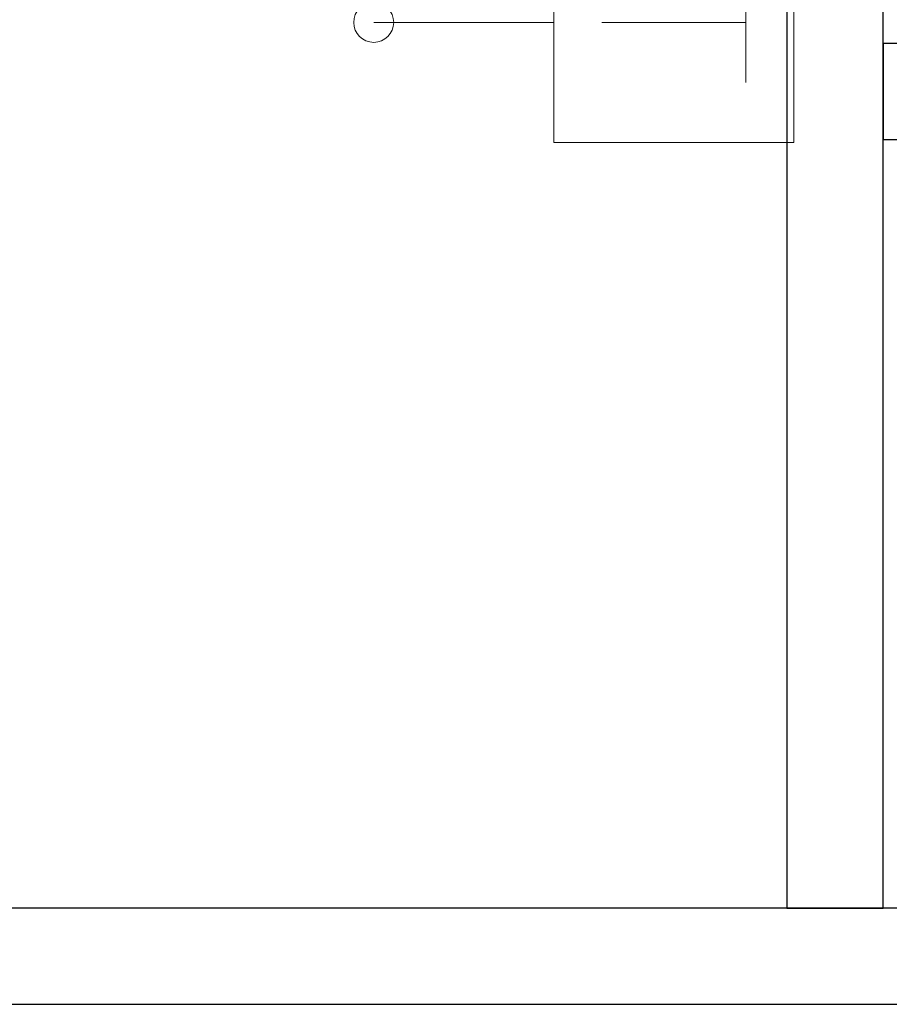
# Model space of a CAD drawing. Header units: metres. Extents: x 397.7 to 427.5, y 12.7 to 28.4.
# Tile 45 of 126: x 406.641 to 407.546, y 25.829 to 26.855. Entities that reach past the tile are written whole.
import ezdxf

# ---------------------------------------------------------------- set-up
doc = ezdxf.new("R2010")
doc.units = ezdxf.units.M
for name, color, linetype, lineweight in [('A-DETL-GENF-OTLN', 7, 'Continuous', 18), ('A-WALL-____-MCUT', 7, 'Continuous', 25), ('A-WALL-____-OTLN', 7, 'Continuous', 25)]:
    doc.layers.add(name, color=color, linetype=linetype, lineweight=lineweight)

# ---------------------------------------------------------------- blocks, each defined once
blk = doc.blocks.new('Family - Evans P5-151329-08_TEL_P5')
at = {"layer": 'A-WALL-____-MCUT', "color": 253, "true_color": 0xaaaaaa}
for p, q in [((1.3473, 0.1), (0, 0.1)), ((0, 0.1), (0, 0)), ((1.3473, 0), (1.3473, 0.1)), ((0, 0), (1.3473, 0))]:
    blk.add_line(p, q, dxfattribs=at)
at = {"layer": 'A-WALL-____-OTLN', "color": 253, "true_color": 0xaaaaaa}
for p, q in [((1.3473, 0.1), (0, 0.1)), ((0, 0.1), (0, 0)), ((1.3473, 0), (1.3473, 0.1)), ((0, 0), (1.3473, 0))]:
    blk.add_line(p, q, dxfattribs=at)
at = {"layer": 'A-WALL-____-OTLN', "color": 253, "lineweight": 18, "true_color": 0xaaaaaa}
blk.add_line((0, 0), (1.3473, 0), dxfattribs=at)
blk = doc.blocks.new('Family - Evans P5-151683-08_TEL_P5')
at = {"layer": 'A-WALL-____-MCUT', "color": 253, "true_color": 0xaaaaaa}
for p, q in [((2.6995, 0.1), (0, 0.1)), ((0, 0), (2.6995, 0))]:
    blk.add_line(p, q, dxfattribs=at)
at = {"layer": 'A-WALL-____-OTLN', "color": 253, "true_color": 0xaaaaaa}
for p, q in [((2.6995, 0.1), (0, 0.1)), ((0, 0), (2.6995, 0))]:
    blk.add_line(p, q, dxfattribs=at)
at = {"layer": 'A-WALL-____-OTLN', "color": 253, "lineweight": 18, "true_color": 0xaaaaaa}
blk.add_line((0, 0), (2.6995, 0), dxfattribs=at)
blk = doc.blocks.new('Family - Evans P5-151822-08_TEL_P5')
at = {"layer": 'A-WALL-____-MCUT', "color": 253, "true_color": 0xaaaaaa}
for p, q in [((1.72, 0.1), (0, 0.1)), ((0, 0.1), (0, 0)), ((1.72, 0), (1.72, 0.1)), ((0, 0), (1.72, 0))]:
    blk.add_line(p, q, dxfattribs=at)
at = {"layer": 'A-WALL-____-OTLN', "color": 253, "true_color": 0xaaaaaa}
for p, q in [((1.72, 0.1), (0, 0.1)), ((0, 0.1), (0, 0)), ((1.72, 0), (1.72, 0.1)), ((0, 0), (1.72, 0))]:
    blk.add_line(p, q, dxfattribs=at)
at = {"layer": 'A-WALL-____-OTLN', "color": 253, "lineweight": 18, "true_color": 0xaaaaaa}
blk.add_line((0, 0), (1.72, 0), dxfattribs=at)
blk = doc.blocks.new('LONDR55-XX_ZZ-ARQ-CAA-M3D-Londres55_ifc-1-08_TEL_P5')
at = {"layer": 'A-WALL-____-OTLN', "color": 253, "lineweight": 18, "true_color": 0xaaaaaa, "rotation": 270}
blk.add_blockref('Family - Evans P5-151822-08_TEL_P5', (407.4397, 27.6495), dxfattribs=at)
at = {"layer": 'A-WALL-____-OTLN', "color": 253, "lineweight": 18, "true_color": 0xaaaaaa}
for name, p in [('Family - Evans P5-151329-08_TEL_P5', (407.5397, 26.7299)), ('Family - Evans P5-151683-08_TEL_P5', (406.3659, 25.8295))]:
    blk.add_blockref(name, p, dxfattribs=at)
blk = doc.blocks.new('ZYR_08_05 Tirador Alarma - 01 Tirador Alarma-522928-08_TEL_P5')
at = {"layer": 'A-DETL-GENF-OTLN'}
for p, q in [((-0.125, 0), (0.125, 0)), ((-0.125, -0.25), (-0.125, 0)), ((0.125, 0), (0.125, -0.25)), ((-0.0625, -0.05), (0.0625, -0.05)), ((0, -0.05), (0, -0.2)), ((0.125, -0.25), (-0.125, -0.25)), ((-0.0095, -0.25), (0.0095, -0.25)), ((0, -0.4375), (0, -0.25))]:
    blk.add_line(p, q, dxfattribs=at)
blk.add_circle((0, -0.4375), 0.0208, dxfattribs=at)

msp = doc.modelspace()

# ---------------------------------------------------------------- block references
at = {"lineweight": 5}
msp.add_blockref('LONDR55-XX_ZZ-ARQ-CAA-M3D-Londres55_ifc-1-08_TEL_P5', (0, 0), dxfattribs=at)
at = {"layer": 'A-DETL-GENF-OTLN', "rotation": 269.9999999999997}
msp.add_blockref('ZYR_08_05 Tirador Alarma - 01 Tirador Alarma-522928-08_TEL_P5', (407.447, 26.8519), dxfattribs=at)

doc.saveas('drawing.dxf')
